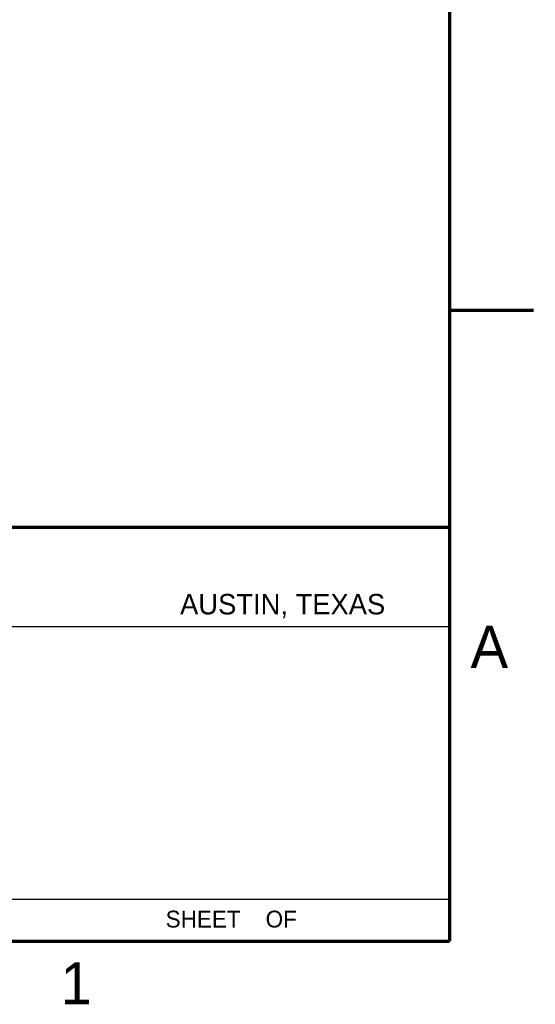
# Model space of a CAD drawing. Header units: inches. Extents: x 0 to 22, y 0 to 17.
# Tile 60 of 61: x 18.9 to 22, y 0.1 to 6. Entities that reach past the tile are written whole.
import ezdxf

# ---------------------------------------------------------------- set-up
doc = ezdxf.new("R2010")
doc.units = ezdxf.units.IN
doc.header["$LTSCALE"] = 1.21
doc.header["$MEASUREMENT"] = 0
doc.layers.get('0').update_dxf_attribs({"linetype": 'CONTINUOUS'})
doc.styles.add('TEXTSTYLE_2', font='txt')

msp = doc.modelspace()

# ---------------------------------------------------------------- linework, layer by layer
at = {"color": 2, "linetype": 'CONTINUOUS'}
for p, q in [((16.375, 2.96), (21.5, 2.96)), ((16.7288, 2.37), (21.5, 2.37)), ((16.375, 0.75), (21.5, 0.75))]:
    msp.add_line(p, q, dxfattribs=at)
at = {"color": 7, "linetype": 'CONTINUOUS', "const_width": 0.02}
for points in [[(21.5, 0.5), (21.5, 16.5)], [(22, 4.25), (21.5, 4.25)], [(13.6, 2.9595), (21.5, 2.96)], [(0.5, 0.5), (21.5, 0.5)]]:
    msp.add_lwpolyline(points, dxfattribs=at)

# ---------------------------------------------------------------- texts
at = {"color": 2, "linetype": 'CONTINUOUS', "attachment_point": 1, "line_spacing_factor": 0.9, "style": 'TEXTSTYLE_2'}
for s, insert, char_height, width in [('AUSTIN, TEXAS', (19.898, 2.5642), 0.121576, 1.580488), ('A', (21.625, 2.375), 0.25, 0.25), ('SHEET    OF', (19.8121, 0.6815), 0.1, 1.1), ('1', (19.1875, 0.375), 0.25, 0.25)]:
    msp.add_mtext(s, dxfattribs=dict(at, insert=insert, char_height=char_height, width=width))

doc.saveas('drawing.dxf')
